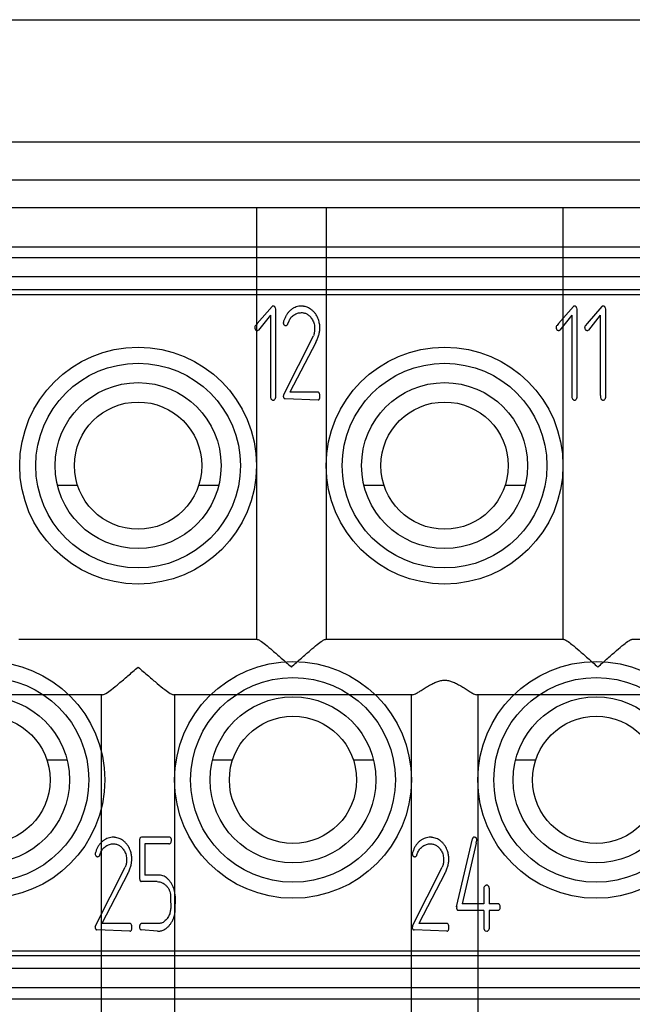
# Model space of a CAD drawing. Header units: millimetres. Extents: x 2423 to 7028, y 909 to 2460.
# Tile 13 of 60: x 5334 to 5339.54, y 2052.64 to 2061.54. Entities that reach past the tile are written whole.
import ezdxf

# ---------------------------------------------------------------- set-up
doc = ezdxf.new("R2010")
doc.units = ezdxf.units.MM

msp = doc.modelspace()

# ---------------------------------------------------------------- linework, layer by layer
for p, q in [((5332.1427, 2061.5371), (5365.6427, 2061.5371)), ((5365.5427, 2060.431), (5332.2427, 2060.431)), ((5365.5427, 2060.0871), (5332.2427, 2060.0871)), ((5366.9677, 2059.8371), (5330.8177, 2059.8371)), ((5336.1427, 2059.8371), (5336.1427, 2055.9371)), ((5336.7727, 2059.8371), (5336.7727, 2055.9371)), ((5338.9127, 2059.8371), (5338.9127, 2055.9371)), ((5332.6427, 2059.485), (5365.1427, 2059.485)), ((5332.6427, 2059.3871), (5365.1427, 2059.3871)), ((5365.3927, 2059.2121), (5332.3927, 2059.2121)), ((5365.5427, 2059.0947), (5332.2427, 2059.0947)), ((5332.2427, 2059.0545), (5365.5427, 2059.0545)), ((5336.283, 2058.9454), (5336.1502, 2058.7914)), ((5336.3125, 2058.9343), (5336.3155, 2058.9223)), ((5336.3155, 2058.9223), (5336.3155, 2058.1183)), ((5339.0065, 2058.9454), (5338.8737, 2058.7914)), ((5339.036, 2058.9343), (5339.039, 2058.9223)), ((5339.039, 2058.9223), (5339.039, 2058.1183)), ((5339.2651, 2058.9454), (5339.1323, 2058.7914)), ((5339.2946, 2058.9343), (5339.2975, 2058.9223)), ((5339.2975, 2058.9223), (5339.2975, 2058.1183)), ((5336.2682, 2058.8668), (5336.1603, 2058.7314)), ((5336.2682, 2058.8668), (5336.2682, 2058.148)), ((5338.9918, 2058.8668), (5338.8839, 2058.7314)), ((5338.9918, 2058.8668), (5338.9918, 2058.148)), ((5339.2503, 2058.8668), (5339.1424, 2058.7314)), ((5339.2503, 2058.8668), (5339.2503, 2058.148)), ((5336.1502, 2058.7914), (5336.1354, 2058.774)), ((5336.4268, 2058.7888), (5336.4366, 2058.8142)), ((5338.8737, 2058.7914), (5338.859, 2058.774)), ((5339.1323, 2058.7914), (5339.1175, 2058.774)), ((5336.3856, 2058.143), (5336.6568, 2058.6789)), ((5336.6791, 2058.6204), (5336.4447, 2058.1697)), ((5336.386, 2058.1439), (5336.3851, 2058.1308)), ((5336.7028, 2058.1697), (5336.4447, 2058.1697)), ((5336.6989, 2058.0989), (5336.401, 2058.1107)), ((5334.5266, 2057.3271), (5334.3446, 2057.3271)), ((5335.8008, 2057.3271), (5335.6188, 2057.3271)), ((5337.2966, 2057.3271), (5337.1146, 2057.3271)), ((5338.5708, 2057.3271), (5338.3888, 2057.3271)), ((5336.1495, 2055.9371), (5333.9959, 2055.9371)), ((5338.9195, 2055.9371), (5336.7659, 2055.9371)), ((5341.6898, 2055.9371), (5339.5359, 2055.9371)), ((5334.7525, 2055.4371), (5330.4018, 2055.4371)), ((5334.7427, 2052.3371), (5334.7427, 2055.4371)), ((5337.5535, 2055.4371), (5335.3928, 2055.4371)), ((5335.4027, 2055.4371), (5335.4027, 2052.3371)), ((5337.5427, 2052.3371), (5337.5427, 2055.4371)), ((5340.293, 2055.4371), (5338.1318, 2055.4371)), ((5338.1427, 2055.4371), (5338.1427, 2052.3371)), ((5334.2488, 2054.8471), (5334.4308, 2054.8471)), ((5335.7446, 2054.8471), (5335.9266, 2054.8471)), ((5337.0188, 2054.8471), (5337.2008, 2054.8471)), ((5338.4846, 2054.8471), (5338.6666, 2054.8471)), ((5335.0855, 2054.1297), (5335.0855, 2053.7763)), ((5335.1029, 2054.1489), (5335.096, 2054.1465)), ((5335.3602, 2054.1489), (5335.1029, 2054.1489)), ((5337.9517, 2053.5196), (5338.0942, 2054.1358)), ((5335.1327, 2054.0899), (5335.1327, 2053.8065)), ((5335.3499, 2054.0899), (5335.1327, 2054.0899)), ((5338.128, 2054.0947), (5338.0007, 2053.5468)), ((5334.727, 2053.9888), (5334.7368, 2054.0142)), ((5337.5922, 2053.9888), (5337.602, 2054.0142)), ((5334.6858, 2053.343), (5334.957, 2053.8789)), ((5337.551, 2053.343), (5337.8222, 2053.8789)), ((5334.9793, 2053.8204), (5334.7449, 2053.3697)), ((5335.0855, 2053.7763), (5335.0874, 2053.7619)), ((5335.2654, 2053.8065), (5335.1327, 2053.8065)), ((5337.8446, 2053.8204), (5337.6101, 2053.3697)), ((5335.2464, 2053.7475), (5335.1019, 2053.7475)), ((5338.1987, 2053.6959), (5338.1987, 2053.5468)), ((5338.2459, 2053.69), (5338.2459, 2053.5468)), ((5337.9526, 2053.5236), (5337.9507, 2053.5092)), ((5338.1987, 2053.5468), (5338.0007, 2053.5468)), ((5338.3304, 2053.5468), (5338.2459, 2053.5468)), ((5338.1987, 2053.4878), (5337.9653, 2053.4878)), ((5338.1987, 2053.4878), (5338.1987, 2053.322)), ((5338.2459, 2053.4878), (5338.2459, 2053.322)), ((5338.3294, 2053.4878), (5338.2459, 2053.4878)), ((5334.6862, 2053.3439), (5334.6853, 2053.3308)), ((5335.003, 2053.3697), (5334.7449, 2053.3697)), ((5335.1019, 2053.3697), (5335.096, 2053.3657)), ((5335.2619, 2053.3697), (5335.1019, 2053.3697)), ((5337.5514, 2053.3439), (5337.5505, 2053.3308)), ((5337.8682, 2053.3697), (5337.6101, 2053.3697)), ((5334.9991, 2053.2989), (5334.7012, 2053.3107)), ((5335.2475, 2053.2989), (5335.101, 2053.3107)), ((5337.8643, 2053.2989), (5337.5664, 2053.3107)), ((5338.2105, 2053.3028), (5338.2234, 2053.2989)), ((5365.033, 2053.1197), (5332.7524, 2053.1197)), ((5332.7524, 2053.0795), (5365.033, 2053.0795)), ((5364.9607, 2052.9621), (5332.8247, 2052.9621)), ((5365.3774, 2052.7871), (5332.408, 2052.7871)), ((5332.7364, 2052.6892), (5365.049, 2052.6892))]:
    msp.add_line(p, q)
for centre, radius in [((5335.0727, 2057.5071), 1.07), ((5337.8427, 2057.5071), 1.07), ((5335.0727, 2057.5071), 0.925), ((5337.8427, 2057.5071), 0.925), ((5335.0727, 2057.5071), 0.75), ((5337.8427, 2057.5071), 0.75), ((5335.0727, 2057.5071), 0.575), ((5337.8427, 2057.5071), 0.575), ((5333.7027, 2054.6671), 1.07), ((5336.4727, 2054.6671), 1.07), ((5339.2127, 2054.6671), 1.07), ((5333.7027, 2054.6671), 0.925), ((5336.4727, 2054.6671), 0.925), ((5339.2127, 2054.6671), 0.925), ((5333.7027, 2054.6671), 0.75), ((5336.4727, 2054.6671), 0.75), ((5339.2127, 2054.6671), 0.75), ((5333.7027, 2054.6671), 0.575), ((5336.4727, 2054.6671), 0.575), ((5339.2127, 2054.6671), 0.575)]:
    msp.add_circle(centre, radius)
for points, knots in [([(5336.2939, 2058.9489), (5336.2917, 2058.9488), (5336.2878, 2058.9486), (5336.2845, 2058.9464), (5336.283, 2058.9454)], [0, 0, 0, 0, 0.545324, 1, 1, 1, 1]), ([(5336.3125, 2058.9343), (5336.3117, 2058.9366), (5336.3101, 2058.9408), (5336.3056, 2058.9454), (5336.3001, 2058.9485), (5336.296, 2058.9488), (5336.2939, 2058.9489)], [0, 0, 0, 0, 0.27916, 0.520292, 0.750713, 1, 1, 1, 1]), ([(5336.5495, 2058.9489), (5336.5414, 2058.9486), (5336.5255, 2058.9478), (5336.5022, 2058.9422), (5336.4802, 2058.9325), (5336.4593, 2058.9196), (5336.4403, 2058.9034), (5336.4237, 2058.8841), (5336.4089, 2058.8624), (5336.4016, 2058.8462), (5336.3978, 2058.8379)], [0, 0, 0, 0, 0.120579, 0.239462, 0.358345, 0.481274, 0.60656, 0.733056, 0.863098, 1, 1, 1, 1]), ([(5336.571, 2058.9465), (5336.5684, 2058.9469), (5336.5637, 2058.9476), (5336.5574, 2058.9483), (5336.5528, 2058.9487), (5336.5504, 2058.9488), (5336.5495, 2058.9489)], [0, 0, 0, 0, 0.368674, 0.659377, 0.872344, 1, 1, 1, 1]), ([(5336.7029, 2058.8268), (5336.7001, 2058.8345), (5336.6944, 2058.8498), (5336.6824, 2058.871), (5336.6676, 2058.8903), (5336.6506, 2058.9076), (5336.6321, 2058.9225), (5336.6125, 2058.9341), (5336.5922, 2058.9426), (5336.5781, 2058.9452), (5336.571, 2058.9465)], [0, 0, 0, 0, 0.131927, 0.260928, 0.389797, 0.520976, 0.649498, 0.769818, 0.885803, 1, 1, 1, 1]), ([(5339.0174, 2058.9489), (5339.0153, 2058.9488), (5339.0113, 2058.9486), (5339.008, 2058.9464), (5339.0065, 2058.9454)], [0, 0, 0, 0, 0.545324, 1, 1, 1, 1]), ([(5339.036, 2058.9343), (5339.0352, 2058.9366), (5339.0337, 2058.9408), (5339.0291, 2058.9454), (5339.0237, 2058.9485), (5339.0196, 2058.9488), (5339.0174, 2058.9489)], [0, 0, 0, 0, 0.27916, 0.520292, 0.750713, 1, 1, 1, 1]), ([(5339.276, 2058.9489), (5339.2738, 2058.9488), (5339.2698, 2058.9486), (5339.2666, 2058.9464), (5339.2651, 2058.9454)], [0, 0, 0, 0, 0.545324, 1, 1, 1, 1]), ([(5339.2946, 2058.9343), (5339.2938, 2058.9366), (5339.2922, 2058.9408), (5339.2876, 2058.9454), (5339.2822, 2058.9485), (5339.2781, 2058.9488), (5339.276, 2058.9489)], [0, 0, 0, 0, 0.27916, 0.520292, 0.750713, 1, 1, 1, 1]), ([(5336.3978, 2058.8379), (5336.396, 2058.8332), (5336.3926, 2058.8248), (5336.3885, 2058.8134), (5336.3858, 2058.8048), (5336.3853, 2058.7998), (5336.3851, 2058.7978)], [0, 0, 0, 0, 0.357566, 0.645467, 0.858871, 1, 1, 1, 1]), ([(5336.4366, 2058.8142), (5336.439, 2058.8196), (5336.4439, 2058.8303), (5336.4545, 2058.8447), (5336.467, 2058.8578), (5336.482, 2058.8687), (5336.4978, 2058.8782), (5336.5145, 2058.8848), (5336.5312, 2058.8892), (5336.5426, 2058.8896), (5336.5482, 2058.8899)], [0, 0, 0, 0, 0.124644, 0.247311, 0.373823, 0.505272, 0.637123, 0.761579, 0.881684, 1, 1, 1, 1]), ([(5336.5482, 2058.8899), (5336.5532, 2058.8897), (5336.5632, 2058.8895), (5336.5777, 2058.8861), (5336.5915, 2058.8812), (5336.6046, 2058.8741), (5336.6166, 2058.8648), (5336.6282, 2058.8539), (5336.6386, 2058.8406), (5336.6449, 2058.8309), (5336.6482, 2058.8259)], [0, 0, 0, 0, 0.121565, 0.239695, 0.356257, 0.474118, 0.59457, 0.721216, 0.855947, 1, 1, 1, 1]), ([(5336.1354, 2058.774), (5336.1328, 2058.7708), (5336.1282, 2058.765), (5336.1271, 2058.7576), (5336.1266, 2058.7543)], [0, 0, 0, 0, 0.551921, 1, 1, 1, 1]), ([(5336.1266, 2058.7543), (5336.1267, 2058.7525), (5336.1269, 2058.7488), (5336.1287, 2058.7456), (5336.1295, 2058.744)], [0, 0, 0, 0, 0.497688, 1, 1, 1, 1]), ([(5336.1295, 2058.744), (5336.1309, 2058.7407), (5336.1335, 2058.7346), (5336.1412, 2058.7296), (5336.1468, 2058.729), (5336.1492, 2058.7279), (5336.1496, 2058.7277)], [0, 0, 0, 0, 0.387727, 0.71051, 0.948473, 1, 1, 1, 1]), ([(5336.3851, 2058.7978), (5336.3852, 2058.7956), (5336.3855, 2058.7913), (5336.3872, 2058.7873), (5336.3881, 2058.7853)], [0, 0, 0, 0, 0.500808, 1, 1, 1, 1]), ([(5336.3881, 2058.7853), (5336.389, 2058.7837), (5336.3908, 2058.7805), (5336.395, 2058.7767), (5336.4004, 2058.7741), (5336.4044, 2058.7732), (5336.4065, 2058.7727)], [0, 0, 0, 0, 0.235775, 0.471951, 0.720621, 1, 1, 1, 1]), ([(5336.4065, 2058.7727), (5336.4088, 2058.7729), (5336.4133, 2058.7731), (5336.4192, 2058.7767), (5336.4241, 2058.7818), (5336.4258, 2058.7864), (5336.4268, 2058.7888)], [0, 0, 0, 0, 0.247814, 0.476683, 0.720915, 1, 1, 1, 1]), ([(5336.6482, 2058.8259), (5336.6513, 2058.8199), (5336.6577, 2058.8078), (5336.664, 2058.7877), (5336.6677, 2058.7658), (5336.6682, 2058.7507), (5336.6684, 2058.7429)], [0, 0, 0, 0, 0.2329, 0.475204, 0.728536, 1, 1, 1, 1]), ([(5336.6791, 2058.6204), (5336.6848, 2058.6318), (5336.6956, 2058.6537), (5336.707, 2058.6874), (5336.7143, 2058.72), (5336.7152, 2058.7416), (5336.7157, 2058.7521)], [0, 0, 0, 0, 0.27579, 0.531625, 0.772114, 1, 1, 1, 1]), ([(5336.7157, 2058.7521), (5336.7155, 2058.7582), (5336.7153, 2058.7707), (5336.7128, 2058.7893), (5336.7087, 2058.8081), (5336.7049, 2058.8205), (5336.7029, 2058.8268)], [0, 0, 0, 0, 0.242582, 0.489414, 0.739966, 1, 1, 1, 1]), ([(5338.859, 2058.774), (5338.8564, 2058.7708), (5338.8517, 2058.765), (5338.8506, 2058.7576), (5338.8501, 2058.7543)], [0, 0, 0, 0, 0.551921, 1, 1, 1, 1]), ([(5338.8501, 2058.7543), (5338.8502, 2058.7525), (5338.8505, 2058.7488), (5338.8522, 2058.7456), (5338.8531, 2058.744)], [0, 0, 0, 0, 0.497688, 1, 1, 1, 1]), ([(5338.8531, 2058.744), (5338.8545, 2058.7407), (5338.857, 2058.7346), (5338.8647, 2058.7296), (5338.8703, 2058.729), (5338.8727, 2058.7279), (5338.8732, 2058.7277)], [0, 0, 0, 0, 0.387727, 0.71051, 0.948473, 1, 1, 1, 1]), ([(5339.1175, 2058.774), (5339.1149, 2058.7708), (5339.1103, 2058.765), (5339.1092, 2058.7576), (5339.1087, 2058.7543)], [0, 0, 0, 0, 0.551921, 1, 1, 1, 1]), ([(5339.1087, 2058.7543), (5339.1088, 2058.7525), (5339.109, 2058.7488), (5339.1107, 2058.7456), (5339.1116, 2058.744)], [0, 0, 0, 0, 0.497688, 1, 1, 1, 1]), ([(5339.1116, 2058.744), (5339.113, 2058.7407), (5339.1156, 2058.7346), (5339.1233, 2058.7296), (5339.1289, 2058.729), (5339.1313, 2058.7279), (5339.1317, 2058.7277)], [0, 0, 0, 0, 0.387727, 0.71051, 0.948473, 1, 1, 1, 1]), ([(5336.1496, 2058.7277), (5336.1516, 2058.7279), (5336.1555, 2058.7282), (5336.1587, 2058.7303), (5336.1603, 2058.7314)], [0, 0, 0, 0, 0.504124, 1, 1, 1, 1]), ([(5336.6684, 2058.7429), (5336.6683, 2058.7371), (5336.6681, 2058.7258), (5336.6657, 2058.7092), (5336.6625, 2058.6935), (5336.6587, 2058.6837), (5336.6568, 2058.6789)], [0, 0, 0, 0, 0.265175, 0.518288, 0.76377, 1, 1, 1, 1]), ([(5338.8732, 2058.7277), (5338.8751, 2058.7279), (5338.879, 2058.7282), (5338.8823, 2058.7303), (5338.8839, 2058.7314)], [0, 0, 0, 0, 0.504124, 1, 1, 1, 1]), ([(5339.1317, 2058.7277), (5339.1337, 2058.7279), (5339.1376, 2058.7282), (5339.1408, 2058.7303), (5339.1424, 2058.7314)], [0, 0, 0, 0, 0.504124, 1, 1, 1, 1]), ([(5336.2682, 2058.148), (5336.2684, 2058.1419), (5336.2686, 2058.1312), (5336.2711, 2058.1172), (5336.2756, 2058.1066), (5336.2808, 2058.1029), (5336.2832, 2058.1013)], [0, 0, 0, 0, 0.353853, 0.629664, 0.836093, 1, 1, 1, 1]), ([(5336.3851, 2058.1308), (5336.3854, 2058.1286), (5336.3859, 2058.1242), (5336.3893, 2058.1184), (5336.3944, 2058.1137), (5336.3987, 2058.1118), (5336.401, 2058.1107)], [0, 0, 0, 0, 0.249068, 0.483247, 0.723549, 1, 1, 1, 1]), ([(5336.7157, 2058.1472), (5336.7149, 2058.15), (5336.7135, 2058.1549), (5336.7109, 2058.1617), (5336.7072, 2058.1666), (5336.7042, 2058.1688), (5336.7028, 2058.1697)], [0, 0, 0, 0, 0.317369, 0.580773, 0.807678, 1, 1, 1, 1]), ([(5336.7147, 2058.1166), (5336.7149, 2058.1181), (5336.7152, 2058.1217), (5336.7156, 2058.1283), (5336.7157, 2058.137), (5336.7157, 2058.1436), (5336.7157, 2058.1472)], [0, 0, 0, 0, 0.144948, 0.355944, 0.644901, 1, 1, 1, 1]), ([(5338.9918, 2058.148), (5338.9919, 2058.1419), (5338.9922, 2058.1312), (5338.9946, 2058.1172), (5338.9991, 2058.1066), (5339.0044, 2058.1029), (5339.0067, 2058.1013)], [0, 0, 0, 0, 0.353853, 0.629664, 0.836093, 1, 1, 1, 1]), ([(5339.2503, 2058.148), (5339.2505, 2058.1419), (5339.2507, 2058.1312), (5339.2532, 2058.1172), (5339.2577, 2058.1066), (5339.2629, 2058.1029), (5339.2653, 2058.1013)], [0, 0, 0, 0, 0.353853, 0.629664, 0.836093, 1, 1, 1, 1]), ([(5336.2832, 2058.1013), (5336.2845, 2058.1006), (5336.2869, 2058.0993), (5336.2895, 2058.099), (5336.2907, 2058.0989)], [0, 0, 0, 0, 0.556803, 1, 1, 1, 1]), ([(5336.2907, 2058.0989), (5336.2932, 2058.099), (5336.2982, 2058.0993), (5336.3026, 2058.1015), (5336.3048, 2058.1026)], [0, 0, 0, 0, 0.508267, 1, 1, 1, 1]), ([(5336.3048, 2058.1026), (5336.3076, 2058.1051), (5336.3125, 2058.1094), (5336.3146, 2058.1156), (5336.3155, 2058.1183)], [0, 0, 0, 0, 0.575373, 1, 1, 1, 1]), ([(5336.6989, 2058.0989), (5336.7005, 2058.0993), (5336.7041, 2058.1002), (5336.7082, 2058.1044), (5336.7121, 2058.1097), (5336.7138, 2058.1142), (5336.7147, 2058.1166)], [0, 0, 0, 0, 0.203885, 0.429749, 0.684734, 1, 1, 1, 1]), ([(5339.0067, 2058.1013), (5339.008, 2058.1006), (5339.0104, 2058.0993), (5339.0131, 2058.099), (5339.0143, 2058.0989)], [0, 0, 0, 0, 0.556803, 1, 1, 1, 1]), ([(5339.0143, 2058.0989), (5339.0168, 2058.099), (5339.0217, 2058.0993), (5339.0261, 2058.1015), (5339.0283, 2058.1026)], [0, 0, 0, 0, 0.508267, 1, 1, 1, 1]), ([(5339.0283, 2058.1026), (5339.0311, 2058.1051), (5339.0361, 2058.1094), (5339.0381, 2058.1156), (5339.039, 2058.1183)], [0, 0, 0, 0, 0.575373, 1, 1, 1, 1]), ([(5339.2653, 2058.1013), (5339.2666, 2058.1006), (5339.269, 2058.0993), (5339.2716, 2058.099), (5339.2728, 2058.0989)], [0, 0, 0, 0, 0.556803, 1, 1, 1, 1]), ([(5339.2728, 2058.0989), (5339.2753, 2058.099), (5339.2802, 2058.0993), (5339.2847, 2058.1015), (5339.2868, 2058.1026)], [0, 0, 0, 0, 0.508267, 1, 1, 1, 1]), ([(5339.2868, 2058.1026), (5339.2897, 2058.1051), (5339.2946, 2058.1094), (5339.2967, 2058.1156), (5339.2975, 2058.1183)], [0, 0, 0, 0, 0.575373, 1, 1, 1, 1]), ([(5336.1495, 2055.9371), (5336.1592, 2055.9371), (5336.1852, 2055.9191), (5336.2299, 2055.8862), (5336.2933, 2055.8323), (5336.3709, 2055.7644), (5336.4273, 2055.7141), (5336.4577, 2055.6871)], [0, 0, 0, 0, 0.073316, 0.220615, 0.430985, 0.693963, 1, 1, 1, 1]), ([(5336.4577, 2055.6871), (5336.488, 2055.7141), (5336.5444, 2055.7644), (5336.6221, 2055.8323), (5336.6854, 2055.8862), (5336.7301, 2055.9191), (5336.7562, 2055.9371), (5336.7659, 2055.9371)], [0, 0, 0, 0, 0.305988, 0.568991, 0.779342, 0.926588, 1, 1, 1, 1]), ([(5338.9195, 2055.9371), (5338.9292, 2055.9371), (5338.9552, 2055.9191), (5338.9999, 2055.8862), (5339.0633, 2055.8323), (5339.1409, 2055.7644), (5339.1973, 2055.7141), (5339.2277, 2055.6871)], [0, 0, 0, 0, 0.073316, 0.220615, 0.430985, 0.693963, 1, 1, 1, 1]), ([(5339.2277, 2055.6871), (5339.258, 2055.7141), (5339.3144, 2055.7644), (5339.3921, 2055.8323), (5339.4554, 2055.8862), (5339.5001, 2055.9191), (5339.5262, 2055.9371), (5339.5359, 2055.9371)], [0, 0, 0, 0, 0.305988, 0.568991, 0.779342, 0.926588, 1, 1, 1, 1]), ([(5334.7525, 2055.4371), (5334.7632, 2055.4371), (5334.7913, 2055.4547), (5334.8389, 2055.4879), (5334.9043, 2055.5421), (5334.9841, 2055.6098), (5335.0417, 2055.6602), (5335.0727, 2055.6871)], [0, 0, 0, 0, 0.078486, 0.227894, 0.437701, 0.698117, 1, 1, 1, 1]), ([(5335.0727, 2055.6871), (5335.1036, 2055.6602), (5335.1612, 2055.6098), (5335.241, 2055.5421), (5335.3065, 2055.4879), (5335.354, 2055.4547), (5335.3822, 2055.4371), (5335.3928, 2055.4371)], [0, 0, 0, 0, 0.301654, 0.562482, 0.772077, 0.921467, 1, 1, 1, 1]), ([(5337.5535, 2055.4371), (5337.5665, 2055.4371), (5337.5893, 2055.4505), (5337.6228, 2055.4696), (5337.6582, 2055.4924), (5337.6964, 2055.516), (5337.7347, 2055.5376), (5337.7717, 2055.5547), (5337.8074, 2055.5658), (5337.8313, 2055.5684), (5337.8427, 2055.5684)], [0, 0, 0, 0, 0.121032, 0.231439, 0.366608, 0.512536, 0.651644, 0.777843, 0.893253, 1, 1, 1, 1]), ([(5337.8427, 2055.5684), (5337.8541, 2055.5684), (5337.8779, 2055.5658), (5337.9137, 2055.5547), (5337.9507, 2055.5376), (5337.989, 2055.5159), (5338.0272, 2055.4924), (5338.0626, 2055.4696), (5338.0961, 2055.4505), (5338.1189, 2055.4371), (5338.1318, 2055.4371)], [0, 0, 0, 0, 0.106755, 0.222209, 0.348408, 0.487472, 0.633378, 0.768538, 0.878937, 1, 1, 1, 1]), ([(5334.8497, 2054.1489), (5334.8416, 2054.1486), (5334.8257, 2054.1478), (5334.8024, 2054.1422), (5334.7804, 2054.1325), (5334.7595, 2054.1196), (5334.7405, 2054.1034), (5334.7239, 2054.0841), (5334.7091, 2054.0624), (5334.7018, 2054.0462), (5334.698, 2054.0379)], [0, 0, 0, 0, 0.120579, 0.239462, 0.358345, 0.481274, 0.60656, 0.733056, 0.863098, 1, 1, 1, 1]), ([(5334.8713, 2054.1465), (5334.8686, 2054.1469), (5334.8639, 2054.1476), (5334.8576, 2054.1483), (5334.8531, 2054.1487), (5334.8506, 2054.1488), (5334.8497, 2054.1489)], [0, 0, 0, 0, 0.368674, 0.659377, 0.872344, 1, 1, 1, 1]), ([(5335.0031, 2054.0268), (5335.0003, 2054.0345), (5334.9946, 2054.0498), (5334.9826, 2054.071), (5334.9678, 2054.0903), (5334.9508, 2054.1076), (5334.9323, 2054.1225), (5334.9127, 2054.1341), (5334.8924, 2054.1426), (5334.8783, 2054.1452), (5334.8713, 2054.1465)], [0, 0, 0, 0, 0.131927, 0.260928, 0.389797, 0.520976, 0.649498, 0.769818, 0.885803, 1, 1, 1, 1]), ([(5335.096, 2054.1465), (5335.0937, 2054.1442), (5335.0888, 2054.1395), (5335.0866, 2054.1331), (5335.0855, 2054.1297)], [0, 0, 0, 0, 0.481353, 1, 1, 1, 1]), ([(5335.3499, 2054.0899), (5335.3519, 2054.09), (5335.3558, 2054.0901), (5335.3613, 2054.092), (5335.3657, 2054.0951), (5335.3702, 2054.1007), (5335.3737, 2054.1094), (5335.3743, 2054.1169), (5335.3746, 2054.1207)], [0, 0, 0, 0, 0.13727, 0.264348, 0.380416, 0.498171, 0.745136, 1, 1, 1, 1]), ([(5335.3727, 2054.1341), (5335.3714, 2054.1372), (5335.3688, 2054.1434), (5335.3631, 2054.147), (5335.3602, 2054.1489)], [0, 0, 0, 0, 0.488508, 1, 1, 1, 1]), ([(5335.3746, 2054.1207), (5335.3746, 2054.1234), (5335.3747, 2054.128), (5335.3733, 2054.1324), (5335.3727, 2054.1341)], [0, 0, 0, 0, 0.594176, 1, 1, 1, 1]), ([(5337.7149, 2054.1489), (5337.7069, 2054.1486), (5337.6909, 2054.1478), (5337.6676, 2054.1422), (5337.6456, 2054.1325), (5337.6247, 2054.1196), (5337.6057, 2054.1034), (5337.5891, 2054.0841), (5337.5744, 2054.0624), (5337.567, 2054.0462), (5337.5633, 2054.0379)], [0, 0, 0, 0, 0.120579, 0.239462, 0.358345, 0.481274, 0.60656, 0.733056, 0.863098, 1, 1, 1, 1]), ([(5337.7365, 2054.1465), (5337.7338, 2054.1469), (5337.7291, 2054.1476), (5337.7228, 2054.1483), (5337.7183, 2054.1487), (5337.7158, 2054.1488), (5337.7149, 2054.1489)], [0, 0, 0, 0, 0.368674, 0.659377, 0.872344, 1, 1, 1, 1]), ([(5337.8684, 2054.0268), (5337.8655, 2054.0345), (5337.8598, 2054.0498), (5337.8478, 2054.071), (5337.833, 2054.0903), (5337.816, 2054.1076), (5337.7975, 2054.1225), (5337.7779, 2054.1341), (5337.7576, 2054.1426), (5337.7435, 2054.1452), (5337.7365, 2054.1465)], [0, 0, 0, 0, 0.131927, 0.260928, 0.389797, 0.520976, 0.649498, 0.769818, 0.885803, 1, 1, 1, 1]), ([(5338.1086, 2054.1489), (5338.1073, 2054.1488), (5338.1045, 2054.1485), (5338.1009, 2054.1453), (5338.0971, 2054.1414), (5338.0953, 2054.1378), (5338.0942, 2054.1358)], [0, 0, 0, 0, 0.193362, 0.406833, 0.675762, 1, 1, 1, 1]), ([(5338.1337, 2054.1253), (5338.1336, 2054.1288), (5338.1333, 2054.1353), (5338.1279, 2054.1436), (5338.1191, 2054.1484), (5338.1124, 2054.1487), (5338.1086, 2054.1489)], [0, 0, 0, 0, 0.265355, 0.489144, 0.716058, 1, 1, 1, 1]), ([(5338.128, 2054.0947), (5338.1289, 2054.0984), (5338.1305, 2054.1051), (5338.1321, 2054.114), (5338.1334, 2054.1204), (5338.1336, 2054.1239), (5338.1337, 2054.1253)], [0, 0, 0, 0, 0.370279, 0.659212, 0.869304, 1, 1, 1, 1]), ([(5334.698, 2054.0379), (5334.6962, 2054.0332), (5334.6928, 2054.0248), (5334.6887, 2054.0134), (5334.686, 2054.0048), (5334.6855, 2053.9998), (5334.6853, 2053.9978)], [0, 0, 0, 0, 0.357566, 0.645467, 0.858871, 1, 1, 1, 1]), ([(5334.7368, 2054.0142), (5334.7393, 2054.0196), (5334.7442, 2054.0303), (5334.7547, 2054.0447), (5334.7672, 2054.0578), (5334.7822, 2054.0687), (5334.7981, 2054.0782), (5334.8147, 2054.0848), (5334.8314, 2054.0892), (5334.8428, 2054.0896), (5334.8484, 2054.0899)], [0, 0, 0, 0, 0.124644, 0.247311, 0.373823, 0.505272, 0.637123, 0.761579, 0.881684, 1, 1, 1, 1]), ([(5334.8484, 2054.0899), (5334.8534, 2054.0897), (5334.8634, 2054.0895), (5334.8779, 2054.0861), (5334.8917, 2054.0812), (5334.9048, 2054.0741), (5334.9168, 2054.0648), (5334.9284, 2054.0539), (5334.9388, 2054.0406), (5334.9451, 2054.0309), (5334.9484, 2054.0259)], [0, 0, 0, 0, 0.121565, 0.239695, 0.356257, 0.474118, 0.59457, 0.721216, 0.855947, 1, 1, 1, 1]), ([(5337.5633, 2054.0379), (5337.5614, 2054.0332), (5337.558, 2054.0248), (5337.5539, 2054.0134), (5337.5512, 2054.0048), (5337.5507, 2053.9998), (5337.5505, 2053.9978)], [0, 0, 0, 0, 0.357566, 0.645467, 0.858871, 1, 1, 1, 1]), ([(5337.602, 2054.0142), (5337.6045, 2054.0196), (5337.6094, 2054.0303), (5337.6199, 2054.0447), (5337.6324, 2054.0578), (5337.6474, 2054.0687), (5337.6633, 2054.0782), (5337.6799, 2054.0848), (5337.6966, 2054.0892), (5337.708, 2054.0896), (5337.7136, 2054.0899)], [0, 0, 0, 0, 0.124644, 0.247311, 0.373823, 0.505272, 0.637123, 0.761579, 0.881684, 1, 1, 1, 1]), ([(5337.7136, 2054.0899), (5337.7187, 2054.0897), (5337.7286, 2054.0895), (5337.7431, 2054.0861), (5337.7569, 2054.0812), (5337.77, 2054.0741), (5337.782, 2054.0648), (5337.7936, 2054.0539), (5337.8041, 2054.0406), (5337.8103, 2054.0309), (5337.8136, 2054.0259)], [0, 0, 0, 0, 0.121565, 0.239695, 0.356257, 0.474118, 0.59457, 0.721216, 0.855947, 1, 1, 1, 1]), ([(5334.6853, 2053.9978), (5334.6854, 2053.9956), (5334.6857, 2053.9913), (5334.6874, 2053.9873), (5334.6883, 2053.9853)], [0, 0, 0, 0, 0.500808, 1, 1, 1, 1]), ([(5334.6883, 2053.9853), (5334.6892, 2053.9837), (5334.691, 2053.9805), (5334.6952, 2053.9767), (5334.7006, 2053.9741), (5334.7046, 2053.9732), (5334.7067, 2053.9727)], [0, 0, 0, 0, 0.235775, 0.471951, 0.720621, 1, 1, 1, 1]), ([(5334.7067, 2053.9727), (5334.709, 2053.9729), (5334.7135, 2053.9731), (5334.7194, 2053.9767), (5334.7243, 2053.9818), (5334.7261, 2053.9864), (5334.727, 2053.9888)], [0, 0, 0, 0, 0.247814, 0.476683, 0.720915, 1, 1, 1, 1]), ([(5334.9484, 2054.0259), (5334.9515, 2054.0199), (5334.9579, 2054.0078), (5334.9642, 2053.9877), (5334.9679, 2053.9658), (5334.9684, 2053.9507), (5334.9687, 2053.9429)], [0, 0, 0, 0, 0.2329, 0.475204, 0.728536, 1, 1, 1, 1]), ([(5334.9687, 2053.9429), (5334.9685, 2053.9371), (5334.9683, 2053.9258), (5334.9659, 2053.9092), (5334.9627, 2053.8935), (5334.9589, 2053.8837), (5334.957, 2053.8789)], [0, 0, 0, 0, 0.265175, 0.518288, 0.76377, 1, 1, 1, 1]), ([(5334.9793, 2053.8204), (5334.985, 2053.8318), (5334.9958, 2053.8537), (5335.0072, 2053.8874), (5335.0145, 2053.92), (5335.0154, 2053.9416), (5335.0159, 2053.9521)], [0, 0, 0, 0, 0.27579, 0.531625, 0.772114, 1, 1, 1, 1]), ([(5335.0159, 2053.9521), (5335.0157, 2053.9582), (5335.0155, 2053.9707), (5335.013, 2053.9893), (5335.0089, 2054.0081), (5335.0051, 2054.0205), (5335.0031, 2054.0268)], [0, 0, 0, 0, 0.242582, 0.489414, 0.739966, 1, 1, 1, 1]), ([(5337.5505, 2053.9978), (5337.5506, 2053.9956), (5337.5509, 2053.9913), (5337.5526, 2053.9873), (5337.5535, 2053.9853)], [0, 0, 0, 0, 0.500808, 1, 1, 1, 1]), ([(5337.5535, 2053.9853), (5337.5544, 2053.9837), (5337.5562, 2053.9805), (5337.5604, 2053.9767), (5337.5658, 2053.9741), (5337.5698, 2053.9732), (5337.5719, 2053.9727)], [0, 0, 0, 0, 0.235775, 0.471951, 0.720621, 1, 1, 1, 1]), ([(5337.5719, 2053.9727), (5337.5743, 2053.9729), (5337.5787, 2053.9731), (5337.5846, 2053.9767), (5337.5895, 2053.9818), (5337.5913, 2053.9864), (5337.5922, 2053.9888)], [0, 0, 0, 0, 0.247814, 0.476683, 0.720915, 1, 1, 1, 1]), ([(5337.8136, 2054.0259), (5337.8167, 2054.0199), (5337.8231, 2054.0078), (5337.8294, 2053.9877), (5337.8331, 2053.9658), (5337.8336, 2053.9507), (5337.8339, 2053.9429)], [0, 0, 0, 0, 0.2329, 0.475204, 0.728536, 1, 1, 1, 1]), ([(5337.8339, 2053.9429), (5337.8337, 2053.9371), (5337.8335, 2053.9258), (5337.8311, 2053.9092), (5337.8279, 2053.8935), (5337.8241, 2053.8837), (5337.8222, 2053.8789)], [0, 0, 0, 0, 0.265175, 0.518288, 0.76377, 1, 1, 1, 1]), ([(5337.8446, 2053.8204), (5337.8502, 2053.8318), (5337.861, 2053.8537), (5337.8724, 2053.8874), (5337.8798, 2053.92), (5337.8806, 2053.9416), (5337.8811, 2053.9521)], [0, 0, 0, 0, 0.27579, 0.531625, 0.772114, 1, 1, 1, 1]), ([(5337.8811, 2053.9521), (5337.8809, 2053.9582), (5337.8807, 2053.9707), (5337.8782, 2053.9893), (5337.8741, 2054.0081), (5337.8703, 2054.0205), (5337.8684, 2054.0268)], [0, 0, 0, 0, 0.242582, 0.489414, 0.739966, 1, 1, 1, 1]), ([(5335.0874, 2053.7619), (5335.0882, 2053.7601), (5335.0899, 2053.7566), (5335.0932, 2053.7522), (5335.0974, 2053.7492), (5335.1004, 2053.7481), (5335.1019, 2053.7475)], [0, 0, 0, 0, 0.283765, 0.537602, 0.774029, 1, 1, 1, 1]), ([(5335.3998, 2053.6724), (5335.3969, 2053.6815), (5335.3912, 2053.6993), (5335.3788, 2053.7243), (5335.3638, 2053.7471), (5335.3465, 2053.7675), (5335.3277, 2053.7847), (5335.3077, 2053.7972), (5335.2868, 2053.8052), (5335.2725, 2053.8061), (5335.2654, 2053.8065)], [0, 0, 0, 0, 0.141089, 0.277362, 0.411722, 0.545707, 0.672989, 0.787683, 0.895323, 1, 1, 1, 1]), ([(5335.2464, 2053.7475), (5335.2538, 2053.7471), (5335.2686, 2053.7464), (5335.2899, 2053.7388), (5335.3098, 2053.7271), (5335.3279, 2053.7111), (5335.3439, 2053.692), (5335.3557, 2053.6696), (5335.364, 2053.6451), (5335.3659, 2053.6277), (5335.3668, 2053.6188)], [0, 0, 0, 0, 0.114921, 0.228526, 0.345545, 0.471852, 0.601186, 0.729943, 0.861328, 1, 1, 1, 1]), ([(5335.4102, 2053.5832), (5335.4101, 2053.5917), (5335.41, 2053.6081), (5335.4078, 2053.6316), (5335.405, 2053.6529), (5335.4015, 2053.6661), (5335.3998, 2053.6724)], [0, 0, 0, 0, 0.284466, 0.545287, 0.783139, 1, 1, 1, 1]), ([(5338.2234, 2053.7154), (5338.2206, 2053.7152), (5338.2152, 2053.7147), (5338.2076, 2053.711), (5338.2021, 2053.7042), (5338.1999, 2053.6988), (5338.1987, 2053.6959)], [0, 0, 0, 0, 0.247905, 0.479174, 0.722434, 1, 1, 1, 1]), ([(5338.2352, 2053.7108), (5338.2336, 2053.7122), (5338.2302, 2053.7151), (5338.2257, 2053.7153), (5338.2234, 2053.7154)], [0, 0, 0, 0, 0.46831, 1, 1, 1, 1]), ([(5338.2459, 2053.69), (5338.2457, 2053.6921), (5338.2454, 2053.6963), (5338.2436, 2053.7023), (5338.2399, 2053.7072), (5338.2368, 2053.7096), (5338.2352, 2053.7108)], [0, 0, 0, 0, 0.265564, 0.511114, 0.753872, 1, 1, 1, 1]), ([(5335.3668, 2053.6188), (5335.3665, 2053.6162), (5335.3658, 2053.61), (5335.3659, 2053.6037), (5335.3659, 2053.5999)], [0, 0, 0, 0, 0.403068, 1, 1, 1, 1]), ([(5335.3659, 2053.5999), (5335.3659, 2053.5951), (5335.366, 2053.5835), (5335.3668, 2053.5683), (5335.3672, 2053.5549), (5335.3676, 2053.5457), (5335.3678, 2053.5381), (5335.3678, 2053.5335), (5335.3678, 2053.5315)], [0, 0, 0, 0, 0.21286, 0.509419, 0.665777, 0.800595, 0.911091, 1, 1, 1, 1]), ([(5335.4083, 2053.5062), (5335.4083, 2053.5086), (5335.4083, 2053.5139), (5335.4085, 2053.5226), (5335.4089, 2053.533), (5335.4093, 2053.5446), (5335.4096, 2053.5562), (5335.41, 2053.5667), (5335.4102, 2053.5755), (5335.4102, 2053.5808), (5335.4102, 2053.5832)], [0, 0, 0, 0, 0.091094, 0.206185, 0.340514, 0.498802, 0.65709, 0.793815, 0.908906, 1, 1, 1, 1]), ([(5335.3678, 2053.5315), (5335.3677, 2053.5241), (5335.3675, 2053.5099), (5335.3656, 2053.4901), (5335.363, 2053.4726), (5335.3597, 2053.4621), (5335.3582, 2053.4572)], [0, 0, 0, 0, 0.296593, 0.562371, 0.796025, 1, 1, 1, 1]), ([(5335.4093, 2053.4976), (5335.409, 2053.4993), (5335.4085, 2053.5022), (5335.4084, 2053.5051), (5335.4083, 2053.5062)], [0, 0, 0, 0, 0.597843, 1, 1, 1, 1]), ([(5335.4093, 2053.4887), (5335.409, 2053.4899), (5335.4084, 2053.4928), (5335.4089, 2053.4958), (5335.4093, 2053.4976)], [0, 0, 0, 0, 0.397506, 1, 1, 1, 1]), ([(5337.9507, 2053.5092), (5337.9511, 2053.5064), (5337.9519, 2053.5015), (5337.955, 2053.4949), (5337.9594, 2053.49), (5337.9634, 2053.4885), (5337.9653, 2053.4878)], [0, 0, 0, 0, 0.300717, 0.546281, 0.778328, 1, 1, 1, 1]), ([(5338.3294, 2053.4878), (5338.3318, 2053.4889), (5338.3375, 2053.4915), (5338.341, 2053.4969), (5338.3431, 2053.5002)], [0, 0, 0, 0, 0.40525, 1, 1, 1, 1]), ([(5338.344, 2053.5304), (5338.3432, 2053.5325), (5338.3417, 2053.5363), (5338.3388, 2053.5413), (5338.3349, 2053.545), (5338.3318, 2053.5462), (5338.3304, 2053.5468)], [0, 0, 0, 0, 0.298251, 0.552254, 0.787877, 1, 1, 1, 1]), ([(5338.3431, 2053.5002), (5338.3439, 2053.5029), (5338.3454, 2053.5083), (5338.3457, 2053.5138), (5338.3459, 2053.5166)], [0, 0, 0, 0, 0.511842, 1, 1, 1, 1]), ([(5338.3459, 2053.5166), (5338.3458, 2053.5182), (5338.3455, 2053.5228), (5338.3446, 2053.5274), (5338.344, 2053.5304)], [0, 0, 0, 0, 0.344359, 1, 1, 1, 1]), ([(5335.3582, 2053.4572), (5335.3559, 2053.4512), (5335.3515, 2053.4394), (5335.3423, 2053.4232), (5335.3315, 2053.4081), (5335.319, 2053.395), (5335.3055, 2053.3838), (5335.2914, 2053.3757), (5335.2768, 2053.3708), (5335.2668, 2053.3701), (5335.2619, 2053.3697)], [0, 0, 0, 0, 0.138593, 0.273311, 0.405474, 0.539827, 0.667249, 0.784043, 0.892324, 1, 1, 1, 1]), ([(5335.3052, 2053.3126), (5335.312, 2053.3163), (5335.3258, 2053.3239), (5335.3444, 2053.3398), (5335.3612, 2053.3595), (5335.3765, 2053.382), (5335.3894, 2053.407), (5335.3994, 2053.4334), (5335.4065, 2053.4607), (5335.4083, 2053.4793), (5335.4093, 2053.4887)], [0, 0, 0, 0, 0.108612, 0.221601, 0.341812, 0.47139, 0.604889, 0.736326, 0.867472, 1, 1, 1, 1]), ([(5334.6853, 2053.3308), (5334.6856, 2053.3286), (5334.6861, 2053.3242), (5334.6895, 2053.3184), (5334.6946, 2053.3137), (5334.6989, 2053.3118), (5334.7012, 2053.3107)], [0, 0, 0, 0, 0.249068, 0.483247, 0.723549, 1, 1, 1, 1]), ([(5334.9991, 2053.2989), (5335.0008, 2053.2993), (5335.0043, 2053.3002), (5335.0084, 2053.3044), (5335.0123, 2053.3097), (5335.014, 2053.3142), (5335.015, 2053.3166)], [0, 0, 0, 0, 0.203885, 0.429749, 0.684734, 1, 1, 1, 1]), ([(5335.0159, 2053.3472), (5335.0151, 2053.35), (5335.0138, 2053.3549), (5335.0111, 2053.3617), (5335.0074, 2053.3666), (5335.0044, 2053.3688), (5335.003, 2053.3697)], [0, 0, 0, 0, 0.317369, 0.580773, 0.807678, 1, 1, 1, 1]), ([(5335.015, 2053.3166), (5335.0151, 2053.3181), (5335.0154, 2053.3217), (5335.0158, 2053.3283), (5335.0159, 2053.337), (5335.0159, 2053.3436), (5335.0159, 2053.3472)], [0, 0, 0, 0, 0.144948, 0.355944, 0.644901, 1, 1, 1, 1]), ([(5335.096, 2053.3657), (5335.0944, 2053.3642), (5335.0911, 2053.3611), (5335.0877, 2053.3549), (5335.086, 2053.3475), (5335.0857, 2053.3423), (5335.0855, 2053.3395)], [0, 0, 0, 0, 0.227965, 0.46001, 0.714471, 1, 1, 1, 1]), ([(5335.0855, 2053.3395), (5335.0856, 2053.3361), (5335.0859, 2053.3299), (5335.0889, 2053.3215), (5335.0939, 2053.3146), (5335.0986, 2053.312), (5335.101, 2053.3107)], [0, 0, 0, 0, 0.288534, 0.537631, 0.765356, 1, 1, 1, 1]), ([(5337.5505, 2053.3308), (5337.5508, 2053.3286), (5337.5513, 2053.3242), (5337.5547, 2053.3184), (5337.5598, 2053.3137), (5337.5641, 2053.3118), (5337.5664, 2053.3107)], [0, 0, 0, 0, 0.249068, 0.483247, 0.723549, 1, 1, 1, 1]), ([(5337.8643, 2053.2989), (5337.866, 2053.2993), (5337.8695, 2053.3002), (5337.8736, 2053.3044), (5337.8775, 2053.3097), (5337.8792, 2053.3142), (5337.8802, 2053.3166)], [0, 0, 0, 0, 0.203885, 0.429749, 0.684734, 1, 1, 1, 1]), ([(5337.8811, 2053.3472), (5337.8803, 2053.35), (5337.879, 2053.3549), (5337.8763, 2053.3617), (5337.8726, 2053.3666), (5337.8696, 2053.3688), (5337.8682, 2053.3697)], [0, 0, 0, 0, 0.317369, 0.580773, 0.807678, 1, 1, 1, 1]), ([(5337.8802, 2053.3166), (5337.8803, 2053.3181), (5337.8806, 2053.3217), (5337.881, 2053.3283), (5337.8811, 2053.337), (5337.8811, 2053.3436), (5337.8811, 2053.3472)], [0, 0, 0, 0, 0.144948, 0.355944, 0.644901, 1, 1, 1, 1]), ([(5338.1987, 2053.322), (5338.1996, 2053.3196), (5338.2014, 2053.3153), (5338.2048, 2053.31), (5338.2072, 2053.3055), (5338.2095, 2053.3036), (5338.2105, 2053.3028)], [0, 0, 0, 0, 0.33784, 0.610643, 0.833485, 1, 1, 1, 1]), ([(5338.2234, 2053.2989), (5338.2261, 2053.2992), (5338.2314, 2053.2997), (5338.2382, 2053.3046), (5338.2433, 2053.3122), (5338.245, 2053.3185), (5338.2459, 2053.322)], [0, 0, 0, 0, 0.230089, 0.446031, 0.695564, 1, 1, 1, 1]), ([(5335.2475, 2053.2989), (5335.2523, 2053.2991), (5335.262, 2053.2995), (5335.2765, 2053.3022), (5335.2911, 2053.3064), (5335.3005, 2053.3105), (5335.3052, 2053.3126)], [0, 0, 0, 0, 0.241238, 0.485829, 0.739784, 1, 1, 1, 1])]:
    msp.add_open_spline(points, degree=3, knots=knots)

doc.saveas('drawing.dxf')
